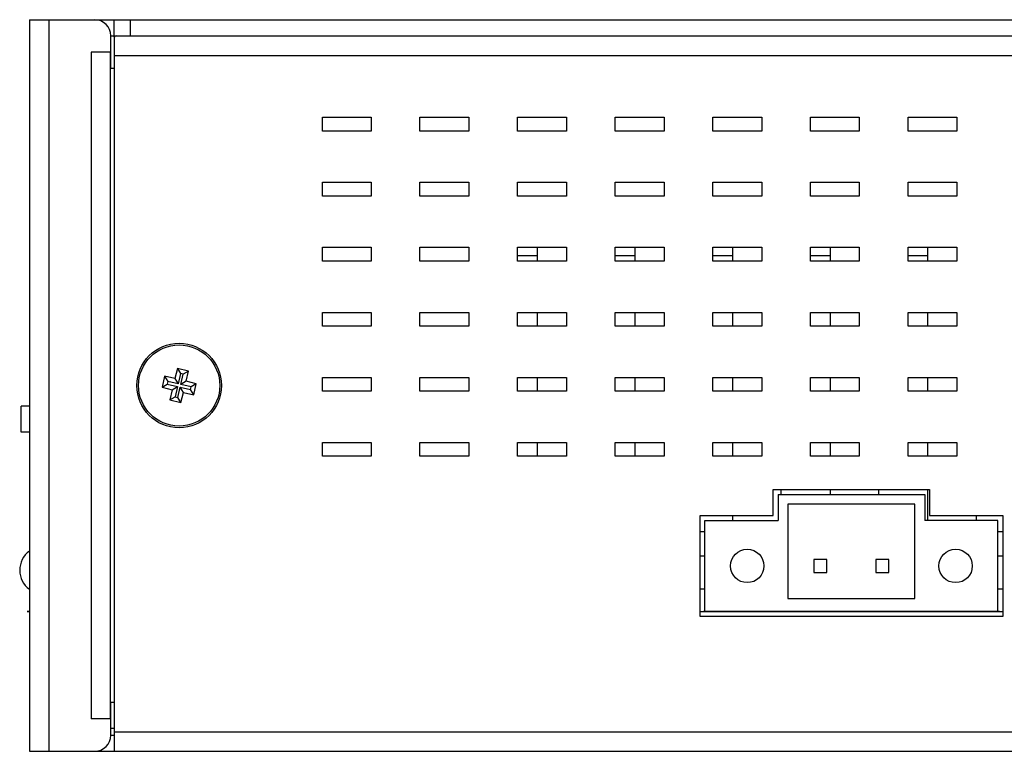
# Model space of a CAD drawing. Extents: x 879 to 1770, y -20 to 610.
# Tile 13 of 16: x 1388 to 1449, y 224 to 269. Entities that reach past the tile are written whole.
import ezdxf

# ---------------------------------------------------------------- set-up
doc = ezdxf.new("R2010")
doc.units = 0
doc.header["$LTSCALE"] = 2
doc.header["$MEASUREMENT"] = 0
for name, color, linetype in [('1X1_LED_DXF_CONTINUOUS_105', 7, 'CONTINUOUS'), ('307228297C-EDXF_CONTINUO92', 7, 'CONTINUOUS'), ('3105460500_DXF_CONTINUOU99', 7, 'CONTINUOUS'), ('3246193300_IDXF_CONTINU101', 7, 'CONTINUOUS'), ('3991140700_PDXF_CONTINUO89', 7, 'CONTINUOUS'), ('3991141100_CDXF_CONTINUO88', 7, 'CONTINUOUS'), ('3991141200_BDXF_CONTINUO91', 7, 'CONTINUOUS'), ('_DVS-G005I00DXF_CONTINUO94', 7, 'CONTINUOUS'), ('PCB-M-8P_DXF_CONTINUOUS_95', 7, 'CONTINUOUS'), ('TB293_DXF_CONTINUOUS_LINE', 7, 'CONTINUOUS')]:
    doc.layers.add(name, color=color, linetype=linetype)

msp = doc.modelspace()

# ---------------------------------------------------------------- linework, layer by layer
at = {"layer": '1X1_LED_DXF_CONTINUOUS_105', "color": 7, "linetype": 'Continuous'}
msp.add_arc((1389.845, 235.038), 1.45, 126.03742, 233.96258, dxfattribs=at)
at = {"layer": '307228297C-EDXF_CONTINUO92', "color": 7, "linetype": 'Continuous'}
for p, q in [((1388.495, 243.519), (1388.495, 245.124)), ((1388.995, 245.124), (1388.495, 245.124)), ((1388.995, 243.519), (1388.495, 243.519))]:
    msp.add_line(p, q, dxfattribs=at)
at = {"layer": '3105460500_DXF_CONTINUOU99', "color": 7, "linetype": 'Continuous'}
for p, q in [((1397.303, 246.971), (1397.141, 246.29)), ((1397.303, 246.971), (1397.502, 246.648)), ((1397.936, 246.82), (1397.303, 246.971)), ((1398.087, 247.452), (1397.936, 246.82)), ((1398.087, 247.452), (1398.285, 247.129)), ((1398.767, 247.29), (1398.087, 247.452)), ((1398.285, 247.129), (1398.134, 246.497)), ((1398.445, 247.091), (1398.285, 247.129)), ((1398.294, 246.459), (1398.445, 247.091)), ((1398.767, 247.29), (1398.445, 247.091)), ((1398.617, 246.658), (1398.767, 247.29)), ((1397.141, 246.29), (1397.464, 246.488)), ((1397.141, 246.29), (1397.773, 246.139)), ((1397.502, 246.648), (1397.464, 246.488)), ((1397.464, 246.488), (1398.096, 246.338)), ((1398.134, 246.497), (1397.502, 246.648)), ((1397.773, 246.139), (1398.096, 246.338)), ((1397.936, 246.82), (1398.134, 246.497)), ((1398.096, 246.338), (1397.945, 245.705)), ((1398.105, 245.667), (1398.256, 246.299)), ((1398.454, 245.977), (1398.256, 246.299)), ((1398.256, 246.299), (1398.888, 246.149)), ((1398.617, 246.658), (1398.294, 246.459)), ((1398.926, 246.308), (1398.294, 246.459)), ((1399.249, 246.507), (1398.617, 246.658)), ((1398.888, 246.149), (1398.926, 246.308)), ((1399.249, 246.507), (1398.926, 246.308)), ((1399.087, 245.826), (1399.249, 246.507)), ((1397.773, 246.139), (1397.623, 245.507)), ((1397.623, 245.507), (1397.945, 245.705)), ((1397.945, 245.705), (1398.105, 245.667)), ((1398.304, 245.344), (1398.454, 245.977)), ((1398.454, 245.977), (1399.087, 245.826)), ((1399.087, 245.826), (1398.888, 246.149)), ((1397.623, 245.507), (1398.304, 245.344)), ((1398.304, 245.344), (1398.105, 245.667))]:
    msp.add_line(p, q, dxfattribs=at)
msp.add_circle((1398.195, 246.398), 2.5, dxfattribs=at)
at = {"layer": '3246193300_IDXF_CONTINU101', "color": 3, "linetype": 'Continuous'}
msp.add_line((1393.995, 225.328), (1394.195, 225.328), dxfattribs=at)
at = {"layer": '3991140700_PDXF_CONTINUO89', "color": 7, "linetype": 'Continuous'}
for p, q in [((1388.995, 268.898), (1388.995, 223.898)), ((1388.995, 268.898), (1392.995, 268.898)), ((1390.195, 268.898), (1390.195, 223.898)), ((1393.995, 265.898), (1393.995, 267.898)), ((1392.795, 266.898), (1392.795, 225.898)), ((1393.995, 266.898), (1392.795, 266.898)), ((1393.983, 225.898), (1393.983, 266.898)), ((1394.181, 265.898), (1393.995, 265.898)), ((1393.995, 224.898), (1393.995, 226.898)), ((1394.181, 226.898), (1393.995, 226.898)), ((1393.995, 225.898), (1392.795, 225.898)), ((1388.995, 223.898), (1392.995, 223.898))]:
    msp.add_line(p, q, dxfattribs=at)
for centre, start, end in [((1392.995, 267.898), 0, 90), ((1392.995, 224.898), 270, 0)]:
    msp.add_arc(centre, 1, start, end, dxfattribs=at)
at = {"layer": '3991141100_CDXF_CONTINUO88', "color": 3, "linetype": 'Continuous'}
msp.add_line((1392.995, 268.898), (1488.995, 268.898), dxfattribs=at)
at = {"layer": '3991141100_CDXF_CONTINUO88', "color": 7, "linetype": 'Continuous'}
for p, q in [((1394.195, 267.816), (1394.195, 268.898)), ((1395.195, 267.898), (1395.195, 268.898)), ((1393.995, 267.898), (1478.995, 267.898)), ((1420.195, 254.898), (1420.195, 254.048)), ((1426.195, 254.898), (1426.195, 254.048)), ((1432.195, 254.898), (1432.195, 254.048)), ((1438.195, 254.898), (1438.195, 254.048)), ((1444.195, 254.898), (1444.195, 254.048)), ((1418.995, 254.398), (1420.195, 254.398)), ((1424.995, 254.398), (1426.195, 254.398)), ((1430.995, 254.398), (1432.195, 254.398)), ((1436.995, 254.398), (1438.195, 254.398)), ((1442.995, 254.398), (1444.195, 254.398)), ((1420.195, 250.898), (1420.195, 250.048)), ((1426.195, 250.898), (1426.195, 250.048)), ((1432.195, 250.898), (1432.195, 250.048)), ((1438.195, 250.898), (1438.195, 250.048)), ((1444.195, 250.898), (1444.195, 250.048)), ((1420.195, 246.898), (1420.195, 246.048)), ((1426.195, 246.898), (1426.195, 246.048)), ((1432.195, 246.898), (1432.195, 246.048)), ((1438.195, 246.898), (1438.195, 246.048)), ((1444.195, 246.898), (1444.195, 246.048)), ((1420.195, 242.898), (1420.195, 242.048)), ((1426.195, 242.898), (1426.195, 242.048)), ((1432.195, 242.898), (1432.195, 242.048)), ((1438.195, 242.898), (1438.195, 242.048)), ((1444.195, 242.898), (1444.195, 242.048)), ((1435.195, 239.698), (1435.195, 239.998)), ((1438.195, 239.998), (1438.195, 239.698)), ((1441.195, 239.698), (1441.195, 239.998)), ((1444.195, 239.998), (1444.195, 238.098)), ((1432.195, 238.398), (1432.195, 238.098)), ((1447.195, 238.098), (1447.195, 238.398)), ((1430.505, 237.398), (1430.205, 237.398)), ((1448.815, 237.398), (1448.515, 237.398)), ((1430.505, 235.898), (1430.205, 235.898)), ((1448.815, 235.898), (1448.515, 235.898))]:
    msp.add_line(p, q, dxfattribs=at)
at = {"layer": '3991141200_BDXF_CONTINUO91', "color": 7, "linetype": 'Continuous'}
for p, q in [((1394.195, 267.673), (1394.195, 223.898)), ((1394.195, 266.698), (1483.495, 266.698)), ((1406.995, 262.048), (1406.995, 262.898)), ((1406.995, 262.898), (1409.995, 262.898)), ((1409.995, 262.898), (1409.995, 262.048)), ((1412.995, 262.048), (1412.995, 262.898)), ((1412.995, 262.898), (1415.995, 262.898)), ((1415.995, 262.898), (1415.995, 262.048)), ((1418.995, 262.048), (1418.995, 262.898)), ((1418.995, 262.898), (1421.995, 262.898)), ((1421.995, 262.898), (1421.995, 262.048)), ((1424.995, 262.048), (1424.995, 262.898)), ((1424.995, 262.898), (1427.995, 262.898)), ((1427.995, 262.898), (1427.995, 262.048)), ((1430.995, 262.048), (1430.995, 262.898)), ((1430.995, 262.898), (1433.995, 262.898)), ((1433.995, 262.898), (1433.995, 262.048)), ((1436.995, 262.048), (1436.995, 262.898)), ((1436.995, 262.898), (1439.995, 262.898)), ((1439.995, 262.898), (1439.995, 262.048)), ((1442.995, 262.048), (1442.995, 262.898)), ((1442.995, 262.898), (1445.995, 262.898)), ((1445.995, 262.898), (1445.995, 262.048)), ((1409.995, 262.048), (1406.995, 262.048)), ((1415.995, 262.048), (1412.995, 262.048)), ((1421.995, 262.048), (1418.995, 262.048)), ((1427.995, 262.048), (1424.995, 262.048)), ((1433.995, 262.048), (1430.995, 262.048)), ((1439.995, 262.048), (1436.995, 262.048)), ((1445.995, 262.048), (1442.995, 262.048)), ((1406.995, 258.048), (1406.995, 258.898)), ((1406.995, 258.898), (1409.995, 258.898)), ((1409.995, 258.898), (1409.995, 258.048)), ((1412.995, 258.048), (1412.995, 258.898)), ((1412.995, 258.898), (1415.995, 258.898)), ((1415.995, 258.898), (1415.995, 258.048)), ((1418.995, 258.048), (1418.995, 258.898)), ((1418.995, 258.898), (1421.995, 258.898)), ((1421.995, 258.898), (1421.995, 258.048)), ((1424.995, 258.048), (1424.995, 258.898)), ((1424.995, 258.898), (1427.995, 258.898)), ((1427.995, 258.898), (1427.995, 258.048)), ((1430.995, 258.048), (1430.995, 258.898)), ((1430.995, 258.898), (1433.995, 258.898)), ((1433.995, 258.898), (1433.995, 258.048)), ((1436.995, 258.048), (1436.995, 258.898)), ((1436.995, 258.898), (1439.995, 258.898)), ((1439.995, 258.898), (1439.995, 258.048)), ((1442.995, 258.048), (1442.995, 258.898)), ((1442.995, 258.898), (1445.995, 258.898)), ((1445.995, 258.898), (1445.995, 258.048)), ((1409.995, 258.048), (1406.995, 258.048)), ((1415.995, 258.048), (1412.995, 258.048)), ((1421.995, 258.048), (1418.995, 258.048)), ((1427.995, 258.048), (1424.995, 258.048)), ((1433.995, 258.048), (1430.995, 258.048)), ((1439.995, 258.048), (1436.995, 258.048)), ((1445.995, 258.048), (1442.995, 258.048)), ((1406.995, 254.048), (1406.995, 254.898)), ((1406.995, 254.898), (1409.995, 254.898)), ((1409.995, 254.898), (1409.995, 254.048)), ((1412.995, 254.048), (1412.995, 254.898)), ((1412.995, 254.898), (1415.995, 254.898)), ((1415.995, 254.898), (1415.995, 254.048)), ((1418.995, 254.048), (1418.995, 254.898)), ((1418.995, 254.898), (1421.995, 254.898)), ((1421.995, 254.898), (1421.995, 254.048)), ((1424.995, 254.048), (1424.995, 254.898)), ((1424.995, 254.898), (1427.995, 254.898)), ((1427.995, 254.898), (1427.995, 254.048)), ((1430.995, 254.048), (1430.995, 254.898)), ((1430.995, 254.898), (1433.995, 254.898)), ((1433.995, 254.898), (1433.995, 254.048)), ((1436.995, 254.048), (1436.995, 254.898)), ((1436.995, 254.898), (1439.995, 254.898)), ((1439.995, 254.898), (1439.995, 254.048)), ((1442.995, 254.048), (1442.995, 254.898)), ((1442.995, 254.898), (1445.995, 254.898)), ((1445.995, 254.898), (1445.995, 254.048)), ((1409.995, 254.048), (1406.995, 254.048)), ((1415.995, 254.048), (1412.995, 254.048)), ((1421.995, 254.048), (1418.995, 254.048)), ((1427.995, 254.048), (1424.995, 254.048)), ((1433.995, 254.048), (1430.995, 254.048)), ((1439.995, 254.048), (1436.995, 254.048)), ((1445.995, 254.048), (1442.995, 254.048)), ((1406.995, 250.048), (1406.995, 250.898)), ((1406.995, 250.898), (1409.995, 250.898)), ((1409.995, 250.898), (1409.995, 250.048)), ((1412.995, 250.048), (1412.995, 250.898)), ((1412.995, 250.898), (1415.995, 250.898)), ((1415.995, 250.898), (1415.995, 250.048)), ((1418.995, 250.048), (1418.995, 250.898)), ((1418.995, 250.898), (1421.995, 250.898)), ((1421.995, 250.898), (1421.995, 250.048)), ((1424.995, 250.048), (1424.995, 250.898)), ((1424.995, 250.898), (1427.995, 250.898)), ((1427.995, 250.898), (1427.995, 250.048)), ((1430.995, 250.048), (1430.995, 250.898)), ((1430.995, 250.898), (1433.995, 250.898)), ((1433.995, 250.898), (1433.995, 250.048)), ((1436.995, 250.048), (1436.995, 250.898)), ((1436.995, 250.898), (1439.995, 250.898)), ((1439.995, 250.898), (1439.995, 250.048)), ((1442.995, 250.048), (1442.995, 250.898)), ((1442.995, 250.898), (1445.995, 250.898)), ((1445.995, 250.898), (1445.995, 250.048)), ((1409.995, 250.048), (1406.995, 250.048)), ((1415.995, 250.048), (1412.995, 250.048)), ((1421.995, 250.048), (1418.995, 250.048)), ((1427.995, 250.048), (1424.995, 250.048)), ((1433.995, 250.048), (1430.995, 250.048)), ((1439.995, 250.048), (1436.995, 250.048)), ((1445.995, 250.048), (1442.995, 250.048)), ((1406.995, 246.048), (1406.995, 246.898)), ((1406.995, 246.898), (1409.995, 246.898)), ((1409.995, 246.898), (1409.995, 246.048)), ((1412.995, 246.048), (1412.995, 246.898)), ((1412.995, 246.898), (1415.995, 246.898)), ((1415.995, 246.898), (1415.995, 246.048)), ((1418.995, 246.048), (1418.995, 246.898)), ((1418.995, 246.898), (1421.995, 246.898)), ((1421.995, 246.898), (1421.995, 246.048)), ((1424.995, 246.048), (1424.995, 246.898)), ((1424.995, 246.898), (1427.995, 246.898)), ((1427.995, 246.898), (1427.995, 246.048)), ((1430.995, 246.048), (1430.995, 246.898)), ((1430.995, 246.898), (1433.995, 246.898)), ((1433.995, 246.898), (1433.995, 246.048)), ((1436.995, 246.048), (1436.995, 246.898)), ((1436.995, 246.898), (1439.995, 246.898)), ((1439.995, 246.898), (1439.995, 246.048)), ((1442.995, 246.048), (1442.995, 246.898)), ((1442.995, 246.898), (1445.995, 246.898)), ((1445.995, 246.898), (1445.995, 246.048)), ((1409.995, 246.048), (1406.995, 246.048)), ((1415.995, 246.048), (1412.995, 246.048)), ((1421.995, 246.048), (1418.995, 246.048)), ((1427.995, 246.048), (1424.995, 246.048)), ((1433.995, 246.048), (1430.995, 246.048)), ((1439.995, 246.048), (1436.995, 246.048)), ((1445.995, 246.048), (1442.995, 246.048)), ((1406.995, 242.048), (1406.995, 242.898)), ((1406.995, 242.898), (1409.995, 242.898)), ((1409.995, 242.898), (1409.995, 242.048)), ((1412.995, 242.048), (1412.995, 242.898)), ((1412.995, 242.898), (1415.995, 242.898)), ((1415.995, 242.898), (1415.995, 242.048)), ((1418.995, 242.048), (1418.995, 242.898)), ((1418.995, 242.898), (1421.995, 242.898)), ((1421.995, 242.898), (1421.995, 242.048)), ((1424.995, 242.048), (1424.995, 242.898)), ((1424.995, 242.898), (1427.995, 242.898)), ((1427.995, 242.898), (1427.995, 242.048)), ((1430.995, 242.048), (1430.995, 242.898)), ((1430.995, 242.898), (1433.995, 242.898)), ((1433.995, 242.898), (1433.995, 242.048)), ((1436.995, 242.048), (1436.995, 242.898)), ((1436.995, 242.898), (1439.995, 242.898)), ((1439.995, 242.898), (1439.995, 242.048)), ((1442.995, 242.898), (1445.995, 242.898)), ((1442.995, 242.048), (1442.995, 242.898)), ((1445.995, 242.898), (1445.995, 242.048)), ((1409.995, 242.048), (1406.995, 242.048)), ((1415.995, 242.048), (1412.995, 242.048)), ((1421.995, 242.048), (1418.995, 242.048)), ((1427.995, 242.048), (1424.995, 242.048)), ((1433.995, 242.048), (1430.995, 242.048)), ((1439.995, 242.048), (1436.995, 242.048)), ((1445.995, 242.048), (1442.995, 242.048)), ((1434.705, 238.398), (1434.705, 239.998)), ((1434.705, 239.998), (1444.315, 239.998)), ((1444.315, 239.998), (1444.315, 238.398)), ((1430.205, 232.198), (1430.205, 238.398)), ((1430.205, 238.398), (1434.705, 238.398)), ((1444.315, 238.398), (1448.815, 238.398)), ((1448.815, 238.398), (1448.815, 232.198)), ((1448.815, 232.198), (1430.205, 232.198)), ((1394.195, 225.098), (1488.995, 225.098)), ((1392.995, 223.898), (1487.995, 223.898))]:
    msp.add_line(p, q, dxfattribs=at)
at = {"layer": '3991141200_BDXF_CONTINUO91', "color": 3, "linetype": 'Continuous'}
for p, q in [((1430.205, 233.898), (1430.505, 233.898)), ((1448.515, 233.898), (1448.815, 233.898)), ((1393.995, 224.898), (1394.195, 224.898))]:
    msp.add_line(p, q, dxfattribs=at)
at = {"layer": '3991141200_BDXF_CONTINUO91', "color": 7, "linetype": 'Continuous'}
msp.add_circle((1398.195, 246.398), 2.6, dxfattribs=at)
for points, start_tangent, end_tangent in [([(1394.224, 267.843), (1394.195, 267.673)], (-0.576208, -0.817303), (0, -1)), ([(1394.322, 267.898), (1394.224, 267.843)], (-1, 0), (-0.576208, -0.817303))]:
    msp.add_spline(points, degree=3, dxfattribs=dict(at, start_tangent=start_tangent, end_tangent=end_tangent))
at = {"layer": '_DVS-G005I00DXF_CONTINUO94', "color": 1, "linetype": 'Continuous'}
for p, q in [((1430.205, 232.498), (1430.393, 232.498)), ((1448.654, 232.498), (1448.815, 232.498))]:
    msp.add_line(p, q, dxfattribs=at)
at = {"layer": '_DVS-G005I00DXF_CONTINUO94', "color": 2, "linetype": 'Continuous'}
for p, q in [((1430.393, 232.498), (1430.405, 232.498)), ((1448.615, 232.498), (1448.654, 232.498))]:
    msp.add_line(p, q, dxfattribs=at)
at = {"layer": '_DVS-G005I00DXF_CONTINUO94', "color": 2, "linetype": 'Continuous', "const_width": 0.0852}
for points in [[(1388.995, 232.498), (1388.842, 232.498)], [(1430.405, 232.498), (1448.615, 232.498)]]:
    msp.add_lwpolyline(points, dxfattribs=at)
at = {"layer": 'PCB-M-8P_DXF_CONTINUOUS_95', "color": 7, "linetype": 'Continuous'}
for p, q in [((1430.205, 232.498), (1430.505, 232.498)), ((1448.515, 232.498), (1448.815, 232.498))]:
    msp.add_line(p, q, dxfattribs=at)
at = {"layer": 'TB293_DXF_CONTINUOUS_LINE', "color": 7, "linetype": 'Continuous'}
for p, q in [((1435.005, 239.698), (1435.005, 238.098)), ((1435.005, 239.698), (1444.015, 239.698)), ((1444.015, 239.698), (1444.015, 238.098)), ((1435.605, 239.098), (1435.605, 233.298)), ((1443.415, 239.098), (1435.605, 239.098)), ((1443.415, 233.298), (1443.415, 239.098)), ((1430.505, 232.498), (1430.505, 238.098)), ((1430.505, 238.098), (1435.005, 238.098)), ((1448.515, 238.098), (1444.015, 238.098)), ((1448.515, 232.498), (1448.515, 238.098)), ((1438.005, 235.698), (1437.205, 235.698)), ((1437.205, 235.698), (1437.205, 234.898)), ((1438.005, 234.898), (1438.005, 235.698)), ((1441.815, 235.698), (1441.015, 235.698)), ((1441.015, 235.698), (1441.015, 234.898)), ((1441.815, 234.898), (1441.815, 235.698)), ((1437.205, 234.898), (1438.005, 234.898)), ((1441.015, 234.898), (1441.815, 234.898)), ((1435.605, 233.298), (1443.415, 233.298)), ((1430.505, 232.498), (1448.515, 232.498))]:
    msp.add_line(p, q, dxfattribs=at)
for centre in [(1433.105, 235.298), (1445.915, 235.298)]:
    msp.add_circle(centre, 1.025, dxfattribs=at)

doc.saveas('drawing.dxf')
